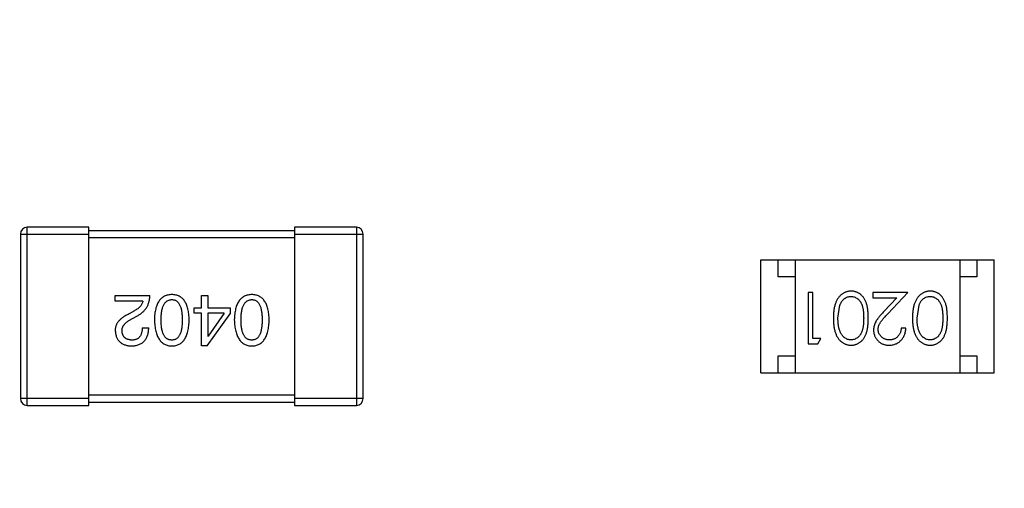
# Model space of a CAD drawing. Header units: millimetres. Extents: x -21 to 173, y -170 to -77.
# Tile 11 of 95: x 117.93 to 120.8, y -148.58 to -147.22. Entities that reach past the tile are written whole.
import ezdxf

# ---------------------------------------------------------------- set-up
doc = ezdxf.new("R2010")
doc.units = ezdxf.units.MM
doc.header["$LTSCALE"] = 1.21
doc.header["$MEASUREMENT"] = 0
doc.header["$PDMODE"] = 3
doc.header["$PDSIZE"] = 0.3125
doc.layers.get('0').update_dxf_attribs({"linetype": 'CONTINUOUS'})
doc.layers.get('DEFPOINTS').update_dxf_attribs({"linetype": 'CONTINUOUS'})
doc.layers.add('Dim', color=3, linetype='CONTINUOUS', lineweight=25)
doc.styles.get("Standard").update_dxf_attribs({"font": 'txt', "width": 0.8})
doc.dimstyles.get("Standard").update_dxf_attribs({"dimtxt": 0.15625, "dimasz": 0.1875, "dimexe": 0.125, "dimexo": 0.0625, "dimgap": 0.09, "dimtad": 0, "dimtih": 1, "dimtoh": 1, "dimzin": 4, "dimdsep": 46, "dimtxsty": 'STANDARD', "dimblk": '_FILLED', "dimblk1": '_FILLED', "dimblk2": '_FILLED', "dimcen": 0.09, "dimazin": 1, "dimtp": 0.01, "dimtm": 0.01, "dimtfac": 1, "dimtofl": 0, "dimtmove": 0, "dimatfit": 3, "dimldrblk": '_FILLED', "dimfxl": 1, "dimtolj": 1, "dimtzin": 4, "dimarcsym": 0})

# ---------------------------------------------------------------- blocks, each defined once
blk = doc.blocks.new('_FILLED')
at = {"color": 0, "linetype": 'ByBlock'}
blk.add_solid([(0, 0), (-1, 0.1667), (-1, -0.1667)], dxfattribs=at)
blk = doc.blocks.new('*D65')
at = {"layer": 'DEFPOINTS', "color": 0}
for p in [(105.5298, -92.6324), (171.1468, -92.6324), (151.3452, -159.3324)]:
    blk.add_point(p, dxfattribs=at)
at = {"layer": 'Dim', "color": 0, "lineweight": -2}
for p, q in [((105.5923, -92.6324), (171.2718, -92.6324)), ((171.1468, -95.1324), (171.1468, -122.059)), ((171.1468, -156.8324), (171.1468, -129.9057)), ((151.4077, -159.3324), (171.2718, -159.3324))]:
    blk.add_line(p, q, dxfattribs=at)
at = {"layer": 'Dim', "color": 0, "lineweight": -2, "xscale": 2.5, "yscale": 2.5, "zscale": 2.5}
for p, rotation in [((171.1468, -92.6324), 90), ((171.1468, -159.3324), 270)]:
    blk.add_blockref('_FILLED', p, dxfattribs=dict(at, rotation=rotation))
at = {"layer": 'Dim', "color": 0, "insert": (171.1468, -125.9824), "char_height": 2.5, "attachment_point": 5, "rotation": 90, "line_spacing_factor": 2.5}
blk.add_mtext('\\A1;66.70', dxfattribs=at)

msp = doc.modelspace()

# ---------------------------------------------------------------- linework, layer by layer
at = {"color": 7, "linetype": 'Continuous'}
for p, q in [((118.1295, -147.8224), (117.9495, -147.8224)), ((117.9495, -148.3424), (117.9495, -147.8224)), ((118.1295, -148.3424), (118.1295, -147.8224)), ((118.9095, -147.8224), (118.7295, -147.8224)), ((118.7295, -147.8224), (118.7295, -148.3424)), ((118.9095, -147.8224), (118.9095, -148.3424)), ((117.9295, -147.8424), (118.1295, -147.8424)), ((117.9295, -147.8424), (117.9295, -148.3224)), ((118.7295, -147.8324), (118.1295, -147.8324)), ((118.7295, -147.8424), (118.9295, -147.8424)), ((118.9295, -148.3224), (118.9295, -147.8424)), ((118.1295, -147.8524), (118.7295, -147.8524)), ((120.0896, -147.9173), (120.7696, -147.9173)), ((120.0896, -148.2473), (120.0896, -147.9173)), ((120.1396, -147.9673), (120.1396, -147.9173)), ((120.1896, -147.9173), (120.1896, -148.2473)), ((120.6696, -147.9173), (120.6696, -148.2473)), ((120.7196, -147.9173), (120.7196, -147.9673)), ((120.7696, -148.2473), (120.7696, -147.9173)), ((120.1896, -147.9673), (120.1396, -147.9673)), ((120.7196, -147.9673), (120.6696, -147.9673)), ((118.2063, -148.0212), (118.3071, -148.0212)), ((118.2063, -148.0384), (118.2063, -148.0212)), ((118.4583, -148.0212), (118.4764, -148.0212)), ((118.4583, -148.0572), (118.4583, -148.0212)), ((118.4764, -148.0212), (118.4764, -148.0572)), ((120.2413, -148.0126), (120.2278, -148.0126)), ((120.2278, -148.0126), (120.2278, -148.1626)), ((120.2413, -148.1472), (120.2413, -148.0126)), ((120.5182, -148.0126), (120.4163, -148.0126)), ((120.4163, -148.0126), (120.4163, -148.0279)), ((120.46, -148.0746), (120.5182, -148.0126)), ((118.2867, -148.0384), (118.2063, -148.0384)), ((120.3144, -148.0876), (120.32, -148.0498)), ((120.4163, -148.0279), (120.4861, -148.0279)), ((120.4861, -148.0279), (120.4485, -148.068)), ((120.5451, -148.0876), (120.5508, -148.0498)), ((118.2621, -148.0662), (118.2465, -148.0753)), ((118.2531, -148.0908), (118.2727, -148.0794)), ((118.4362, -148.0572), (118.4583, -148.0572)), ((118.4362, -148.0728), (118.4362, -148.0572)), ((118.4583, -148.0728), (118.4362, -148.0728)), ((118.4583, -148.1687), (118.4583, -148.0728)), ((118.4739, -148.1687), (118.5411, -148.0753)), ((118.4764, -148.0572), (118.5411, -148.0572)), ((118.5239, -148.0728), (118.4764, -148.0728)), ((118.4764, -148.0728), (118.4764, -148.14)), ((118.5239, -148.0728), (118.4772, -148.14)), ((118.5411, -148.0572), (118.5411, -148.0753)), ((118.285, -148.1154), (118.3039, -148.1154)), ((120.5124, -148.1164), (120.499, -148.1164)), ((118.4764, -148.14), (118.4772, -148.14)), ((120.2278, -148.1626), (120.2556, -148.1626)), ((120.2644, -148.1472), (120.2413, -148.1472)), ((120.2556, -148.1626), (120.2644, -148.1472)), ((118.4739, -148.1687), (118.4583, -148.1687)), ((120.1396, -148.1973), (120.1896, -148.1973)), ((120.1396, -148.2473), (120.1396, -148.1973)), ((120.6696, -148.1973), (120.7196, -148.1973)), ((120.7196, -148.1973), (120.7196, -148.2473)), ((120.0896, -148.2473), (120.7696, -148.2473)), ((118.1295, -148.3224), (117.9295, -148.3224)), ((118.7295, -148.3124), (118.1295, -148.3124)), ((118.1295, -148.3324), (118.7295, -148.3324)), ((118.9295, -148.3224), (118.7295, -148.3224)), ((117.9495, -148.3424), (118.1295, -148.3424)), ((118.7295, -148.3424), (118.9095, -148.3424))]:
    msp.add_line(p, q, dxfattribs=at)
for centre, start, end in [((117.9495, -147.8424), 90, 180), ((118.9095, -147.8424), 0, 90), ((117.9495, -148.3224), 180, 270), ((118.9095, -148.3224), 270, 0)]:
    msp.add_arc(centre, 0.02, start, end, dxfattribs=at)
for points, knots in [([(118.2727, -148.0794), (118.2741, -148.0786), (118.2768, -148.0771), (118.2806, -148.0746), (118.2842, -148.0719), (118.2875, -148.069), (118.2906, -148.066), (118.2933, -148.0628), (118.2959, -148.0594), (118.2982, -148.0558), (118.3002, -148.0521), (118.302, -148.0482), (118.3035, -148.0441), (118.3047, -148.0398), (118.3058, -148.0354), (118.3065, -148.0308), (118.307, -148.0261), (118.3071, -148.0228), (118.3071, -148.0212)], [0, 0, 0, 0, 0.065828, 0.130094, 0.192451, 0.254037, 0.313974, 0.373757, 0.433048, 0.492243, 0.551902, 0.611758, 0.672678, 0.734814, 0.798569, 0.863693, 0.930488, 1, 1, 1, 1]), ([(118.3713, -148.0187), (118.3693, -148.0188), (118.3654, -148.019), (118.3598, -148.0199), (118.3545, -148.0215), (118.3496, -148.0235), (118.3451, -148.0262), (118.341, -148.0294), (118.3372, -148.0332), (118.3338, -148.0376), (118.3308, -148.0425), (118.3282, -148.048), (118.326, -148.054), (118.3241, -148.0606), (118.3226, -148.0678), (118.3215, -148.0755), (118.3207, -148.0838), (118.3205, -148.0895), (118.3204, -148.0925)], [0, 0, 0, 0, 0.059134, 0.115603, 0.169236, 0.221572, 0.273254, 0.32474, 0.377319, 0.431815, 0.488555, 0.548609, 0.612242, 0.680182, 0.75251, 0.829782, 0.91231, 1, 1, 1, 1]), ([(118.4221, -148.0925), (118.422, -148.0895), (118.4218, -148.0838), (118.421, -148.0755), (118.4199, -148.0678), (118.4184, -148.0606), (118.4165, -148.054), (118.4143, -148.048), (118.4117, -148.0425), (118.4087, -148.0376), (118.4053, -148.0332), (118.4016, -148.0294), (118.3974, -148.0262), (118.3929, -148.0235), (118.388, -148.0215), (118.3828, -148.0199), (118.3771, -148.019), (118.3733, -148.0188), (118.3713, -148.0187)], [0, 0, 0, 0, 0.087693, 0.170223, 0.247496, 0.319826, 0.387768, 0.451403, 0.511459, 0.568358, 0.622671, 0.675251, 0.726739, 0.778422, 0.830759, 0.884394, 0.940865, 1, 1, 1, 1]), ([(118.6044, -148.0187), (118.6024, -148.0188), (118.5985, -148.019), (118.5929, -148.0199), (118.5877, -148.0215), (118.5828, -148.0235), (118.5783, -148.0262), (118.5741, -148.0294), (118.5704, -148.0332), (118.567, -148.0376), (118.564, -148.0425), (118.5614, -148.048), (118.5591, -148.054), (118.5573, -148.0606), (118.5558, -148.0678), (118.5547, -148.0755), (118.5539, -148.0838), (118.5537, -148.0895), (118.5536, -148.0925)], [0, 0, 0, 0, 0.059134, 0.115603, 0.169236, 0.221572, 0.273254, 0.32474, 0.377319, 0.431815, 0.488555, 0.548609, 0.612242, 0.680182, 0.75251, 0.829782, 0.91231, 1, 1, 1, 1]), ([(118.6552, -148.0925), (118.6551, -148.0895), (118.6549, -148.0838), (118.6542, -148.0755), (118.6531, -148.0678), (118.6516, -148.0606), (118.6497, -148.054), (118.6474, -148.048), (118.6449, -148.0425), (118.6418, -148.0376), (118.6385, -148.0332), (118.6347, -148.0294), (118.6306, -148.0262), (118.6261, -148.0235), (118.6212, -148.0215), (118.6159, -148.0199), (118.6103, -148.019), (118.6064, -148.0188), (118.6044, -148.0187)], [0, 0, 0, 0, 0.087693, 0.170223, 0.247496, 0.319826, 0.387768, 0.451403, 0.511459, 0.568358, 0.622671, 0.675251, 0.726739, 0.778422, 0.830759, 0.884394, 0.940865, 1, 1, 1, 1]), ([(120.3527, -148.0087), (120.3515, -148.0087), (120.3491, -148.0088), (120.3456, -148.0092), (120.3421, -148.0099), (120.3388, -148.0108), (120.3355, -148.012), (120.3323, -148.0134), (120.3293, -148.0152), (120.3262, -148.0172), (120.3233, -148.0194), (120.3206, -148.022), (120.318, -148.0247), (120.3156, -148.0278), (120.3134, -148.0311), (120.3113, -148.0347), (120.3094, -148.0385), (120.3076, -148.0425), (120.306, -148.0469), (120.3047, -148.0517), (120.3035, -148.0568), (120.3025, -148.0622), (120.3018, -148.068), (120.3013, -148.0742), (120.301, -148.0807), (120.3009, -148.0852), (120.3009, -148.0875)], [0, 0, 0, 0, 0.033824, 0.067298, 0.10028, 0.133019, 0.165736, 0.198792, 0.232372, 0.266409, 0.301016, 0.336196, 0.371972, 0.408574, 0.446394, 0.485225, 0.525372, 0.567224, 0.611081, 0.65775, 0.70702, 0.759235, 0.814484, 0.873227, 0.934937, 1, 1, 1, 1]), ([(120.4028, -148.0875), (120.4028, -148.0851), (120.4028, -148.0805), (120.4025, -148.0737), (120.402, -148.0673), (120.4012, -148.0614), (120.4003, -148.0559), (120.3993, -148.0507), (120.398, -148.046), (120.3965, -148.0417), (120.3948, -148.0377), (120.3929, -148.0339), (120.3909, -148.0305), (120.3887, -148.0273), (120.3864, -148.0243), (120.3839, -148.0216), (120.3813, -148.0191), (120.3785, -148.0169), (120.3756, -148.015), (120.3726, -148.0133), (120.3695, -148.0119), (120.3663, -148.0107), (120.363, -148.0098), (120.3596, -148.0092), (120.3562, -148.0088), (120.3538, -148.0087), (120.3527, -148.0087)], [0, 0, 0, 0, 0.068113, 0.132564, 0.193427, 0.250218, 0.303569, 0.353576, 0.400235, 0.443586, 0.484619, 0.524292, 0.56238, 0.599049, 0.63494, 0.669782, 0.704009, 0.737842, 0.771098, 0.803896, 0.836415, 0.868639, 0.900715, 0.933378, 0.966213, 1, 1, 1, 1]), ([(120.5834, -148.0087), (120.5822, -148.0087), (120.5799, -148.0088), (120.5764, -148.0092), (120.5729, -148.0099), (120.5696, -148.0108), (120.5663, -148.012), (120.5631, -148.0134), (120.56, -148.0152), (120.557, -148.0172), (120.5541, -148.0194), (120.5514, -148.022), (120.5488, -148.0247), (120.5464, -148.0278), (120.5441, -148.0311), (120.5421, -148.0347), (120.5401, -148.0385), (120.5384, -148.0425), (120.5367, -148.0469), (120.5354, -148.0517), (120.5342, -148.0568), (120.5333, -148.0622), (120.5326, -148.068), (120.532, -148.0742), (120.5317, -148.0807), (120.5317, -148.0852), (120.5317, -148.0875)], [0, 0, 0, 0, 0.033824, 0.067298, 0.10028, 0.133019, 0.165736, 0.198792, 0.232372, 0.266409, 0.301016, 0.336196, 0.371972, 0.408574, 0.446394, 0.485225, 0.525372, 0.567224, 0.611081, 0.65775, 0.70702, 0.759235, 0.814484, 0.873227, 0.934937, 1, 1, 1, 1]), ([(120.6336, -148.0875), (120.6336, -148.0851), (120.6335, -148.0805), (120.6332, -148.0737), (120.6327, -148.0673), (120.632, -148.0614), (120.6311, -148.0559), (120.6301, -148.0507), (120.6287, -148.046), (120.6272, -148.0417), (120.6255, -148.0377), (120.6237, -148.0339), (120.6217, -148.0305), (120.6195, -148.0273), (120.6172, -148.0243), (120.6147, -148.0216), (120.612, -148.0191), (120.6093, -148.0169), (120.6063, -148.015), (120.6033, -148.0133), (120.6002, -148.0119), (120.597, -148.0107), (120.5938, -148.0098), (120.5904, -148.0092), (120.587, -148.0088), (120.5846, -148.0087), (120.5834, -148.0087)], [0, 0, 0, 0, 0.068113, 0.132564, 0.193427, 0.250218, 0.303569, 0.353576, 0.400235, 0.443586, 0.484619, 0.524292, 0.56238, 0.599049, 0.63494, 0.669782, 0.704009, 0.737842, 0.771098, 0.803896, 0.836415, 0.868639, 0.900715, 0.933378, 0.966213, 1, 1, 1, 1]), ([(118.2867, -148.0384), (118.2864, -148.0397), (118.2859, -148.0423), (118.2842, -148.0461), (118.2821, -148.0497), (118.2793, -148.0533), (118.2759, -148.0567), (118.2718, -148.06), (118.2672, -148.0633), (118.2638, -148.0652), (118.2621, -148.0662)], [0, 0, 0, 0, 0.103034, 0.208166, 0.318255, 0.434664, 0.559728, 0.695394, 0.841708, 1, 1, 1, 1]), ([(118.3401, -148.0925), (118.3401, -148.0901), (118.3402, -148.0856), (118.3405, -148.079), (118.3411, -148.0728), (118.342, -148.0671), (118.3431, -148.0618), (118.3444, -148.057), (118.346, -148.0526), (118.3478, -148.0487), (118.3499, -148.0452), (118.3522, -148.0421), (118.3547, -148.0395), (118.3576, -148.0374), (118.3607, -148.0357), (118.364, -148.0345), (118.3675, -148.0337), (118.37, -148.0335), (118.3713, -148.0335)], [0, 0, 0, 0, 0.094834, 0.184067, 0.267029, 0.344713, 0.417334, 0.484367, 0.546941, 0.604717, 0.65953, 0.710539, 0.759381, 0.806382, 0.853027, 0.900623, 0.949121, 1, 1, 1, 1]), ([(118.3713, -148.0335), (118.3725, -148.0335), (118.3749, -148.0336), (118.3784, -148.0343), (118.3816, -148.0354), (118.3846, -148.0371), (118.3874, -148.0392), (118.3899, -148.0417), (118.3921, -148.0448), (118.3941, -148.0483), (118.3959, -148.0522), (118.3975, -148.0566), (118.3987, -148.0615), (118.3998, -148.0668), (118.4006, -148.0726), (118.4012, -148.0788), (118.4015, -148.0855), (118.4016, -148.0901), (118.4016, -148.0925)], [0, 0, 0, 0, 0.049766, 0.097012, 0.143225, 0.188786, 0.235079, 0.282962, 0.333687, 0.387747, 0.445963, 0.508657, 0.576545, 0.649868, 0.72822, 0.812712, 0.903543, 1, 1, 1, 1]), ([(118.5733, -148.0925), (118.5733, -148.0901), (118.5733, -148.0856), (118.5737, -148.079), (118.5743, -148.0728), (118.5751, -148.0671), (118.5762, -148.0618), (118.5776, -148.057), (118.5791, -148.0526), (118.5809, -148.0487), (118.583, -148.0452), (118.5854, -148.0421), (118.5879, -148.0395), (118.5907, -148.0374), (118.5938, -148.0357), (118.5971, -148.0345), (118.6007, -148.0337), (118.6032, -148.0335), (118.6044, -148.0335)], [0, 0, 0, 0, 0.094834, 0.184067, 0.267029, 0.344713, 0.417334, 0.484367, 0.546941, 0.604717, 0.65953, 0.710539, 0.759381, 0.806382, 0.853027, 0.900623, 0.949121, 1, 1, 1, 1]), ([(118.6044, -148.0335), (118.6056, -148.0335), (118.608, -148.0336), (118.6115, -148.0343), (118.6148, -148.0354), (118.6177, -148.0371), (118.6205, -148.0392), (118.623, -148.0417), (118.6253, -148.0448), (118.6273, -148.0483), (118.629, -148.0522), (118.6306, -148.0566), (118.6318, -148.0615), (118.6329, -148.0668), (118.6337, -148.0726), (118.6343, -148.0788), (118.6347, -148.0855), (118.6347, -148.0901), (118.6347, -148.0925)], [0, 0, 0, 0, 0.049766, 0.097012, 0.143225, 0.188786, 0.235079, 0.282962, 0.333687, 0.387747, 0.445963, 0.508657, 0.576545, 0.649868, 0.72822, 0.812712, 0.903543, 1, 1, 1, 1]), ([(120.32, -148.0498), (120.3204, -148.0488), (120.3212, -148.0468), (120.3225, -148.0438), (120.324, -148.0411), (120.3256, -148.0386), (120.3273, -148.0363), (120.3292, -148.0341), (120.3312, -148.0322), (120.334, -148.03), (120.3377, -148.0276), (120.3424, -148.0256), (120.3472, -148.0243), (120.3506, -148.0242), (120.3522, -148.0241)], [0, 0, 0, 0, 0.075949, 0.148549, 0.218996, 0.286119, 0.351826, 0.416074, 0.478265, 0.540325, 0.660405, 0.774606, 0.887187, 1, 1, 1, 1]), ([(120.3522, -148.0241), (120.3539, -148.0242), (120.3572, -148.0243), (120.362, -148.0256), (120.3668, -148.0277), (120.3705, -148.0301), (120.3734, -148.0324), (120.3755, -148.0343), (120.3773, -148.0365), (120.3791, -148.0388), (120.3808, -148.0413), (120.3822, -148.044), (120.3836, -148.0469), (120.3848, -148.05), (120.3859, -148.0534), (120.3868, -148.0572), (120.3876, -148.0613), (120.3883, -148.0658), (120.3887, -148.0707), (120.3891, -148.076), (120.3893, -148.0817), (120.3893, -148.0856), (120.3894, -148.0876)], [0, 0, 0, 0, 0.060034, 0.120278, 0.182348, 0.247919, 0.281641, 0.315701, 0.350322, 0.385703, 0.421819, 0.459196, 0.497866, 0.538301, 0.58121, 0.628183, 0.679403, 0.734699, 0.794074, 0.858416, 0.927049, 1, 1, 1, 1]), ([(120.5508, -148.0498), (120.5512, -148.0488), (120.5519, -148.0468), (120.5533, -148.0438), (120.5547, -148.0411), (120.5563, -148.0386), (120.5581, -148.0363), (120.5599, -148.0341), (120.562, -148.0322), (120.5648, -148.03), (120.5684, -148.0276), (120.5732, -148.0256), (120.578, -148.0243), (120.5813, -148.0242), (120.583, -148.0241)], [0, 0, 0, 0, 0.075949, 0.148549, 0.218996, 0.286119, 0.351826, 0.416074, 0.478265, 0.540325, 0.660405, 0.774606, 0.887187, 1, 1, 1, 1]), ([(120.583, -148.0241), (120.5846, -148.0242), (120.5879, -148.0243), (120.5928, -148.0256), (120.5976, -148.0277), (120.6013, -148.0301), (120.6042, -148.0324), (120.6062, -148.0343), (120.6081, -148.0365), (120.6099, -148.0388), (120.6115, -148.0413), (120.613, -148.044), (120.6143, -148.0469), (120.6156, -148.05), (120.6167, -148.0534), (120.6176, -148.0572), (120.6184, -148.0613), (120.619, -148.0658), (120.6195, -148.0707), (120.6198, -148.076), (120.6201, -148.0817), (120.6201, -148.0856), (120.6201, -148.0876)], [0, 0, 0, 0, 0.060034, 0.120278, 0.182348, 0.247919, 0.281641, 0.315701, 0.350322, 0.385703, 0.421819, 0.459196, 0.497866, 0.538301, 0.58121, 0.628183, 0.679403, 0.734699, 0.794074, 0.858416, 0.927049, 1, 1, 1, 1]), ([(118.2465, -148.0753), (118.2448, -148.076), (118.2415, -148.0776), (118.2368, -148.0801), (118.2324, -148.0827), (118.2283, -148.0853), (118.2246, -148.0881), (118.2213, -148.0909), (118.2182, -148.0939), (118.2156, -148.0969), (118.2132, -148.1), (118.2112, -148.1033), (118.2095, -148.1066), (118.2081, -148.11), (118.2072, -148.1135), (118.2065, -148.1171), (118.2062, -148.1207), (118.2063, -148.1232), (118.2063, -148.1244)], [0, 0, 0, 0, 0.082731, 0.161257, 0.236138, 0.307554, 0.375712, 0.440848, 0.502916, 0.562567, 0.619798, 0.675716, 0.73039, 0.78386, 0.837315, 0.890547, 0.944917, 1, 1, 1, 1]), ([(120.4485, -148.068), (120.4471, -148.0695), (120.4443, -148.0725), (120.4404, -148.0769), (120.4368, -148.081), (120.4336, -148.0849), (120.4308, -148.0885), (120.4283, -148.0919), (120.4262, -148.095), (120.4239, -148.0988), (120.4216, -148.1036), (120.4196, -148.1095), (120.4184, -148.1156), (120.4183, -148.1197), (120.4182, -148.1218)], [0, 0, 0, 0, 0.09953, 0.192079, 0.277712, 0.357454, 0.429648, 0.495771, 0.555538, 0.608657, 0.707578, 0.804328, 0.901298, 1, 1, 1, 1]), ([(120.4317, -148.1206), (120.4317, -148.119), (120.4318, -148.1157), (120.4329, -148.111), (120.4346, -148.1063), (120.4366, -148.1025), (120.4386, -148.0994), (120.4405, -148.0967), (120.4429, -148.0938), (120.4455, -148.0905), (120.4486, -148.0869), (120.452, -148.0831), (120.4559, -148.079), (120.4586, -148.0761), (120.46, -148.0746)], [0, 0, 0, 0, 0.088014, 0.174976, 0.2638, 0.355443, 0.406413, 0.465519, 0.533076, 0.609353, 0.693899, 0.787171, 0.889197, 1, 1, 1, 1]), ([(118.226, -148.1253), (118.226, -148.1245), (118.2259, -148.1228), (118.226, -148.1204), (118.2264, -148.1181), (118.227, -148.1157), (118.2279, -148.1134), (118.229, -148.1112), (118.2304, -148.1089), (118.232, -148.1068), (118.2337, -148.1046), (118.2358, -148.1025), (118.2381, -148.1005), (118.2406, -148.0985), (118.2434, -148.0965), (118.2464, -148.0945), (118.2496, -148.0926), (118.2519, -148.0914), (118.2531, -148.0908)], [0, 0, 0, 0, 0.052237, 0.103888, 0.155485, 0.207395, 0.259864, 0.31356, 0.369176, 0.4266, 0.486836, 0.550048, 0.61567, 0.685271, 0.75824, 0.834614, 0.915635, 1, 1, 1, 1]), ([(118.3204, -148.0925), (118.3206, -148.0955), (118.3208, -148.1013), (118.3217, -148.1098), (118.3229, -148.1177), (118.3244, -148.1251), (118.3263, -148.1319), (118.3286, -148.1381), (118.3312, -148.1437), (118.3343, -148.1488), (118.3376, -148.1533), (118.3413, -148.1573), (118.3454, -148.1607), (118.3499, -148.1634), (118.3548, -148.1656), (118.3599, -148.1673), (118.3655, -148.1684), (118.3693, -148.1686), (118.3713, -148.1687)], [0, 0, 0, 0, 0.088475, 0.171606, 0.249595, 0.322626, 0.391327, 0.455765, 0.516374, 0.573675, 0.628522, 0.681161, 0.732559, 0.783563, 0.83504, 0.887639, 0.942585, 1, 1, 1, 1]), ([(118.3713, -148.1515), (118.37, -148.1514), (118.3676, -148.1513), (118.364, -148.1507), (118.3607, -148.1495), (118.3576, -148.1479), (118.3548, -148.1458), (118.3522, -148.1432), (118.3499, -148.1402), (118.3478, -148.1367), (118.346, -148.1327), (118.3444, -148.1283), (118.3431, -148.1235), (118.342, -148.1182), (118.3411, -148.1124), (118.3405, -148.1062), (118.3402, -148.0995), (118.3401, -148.0949), (118.3401, -148.0925)], [0, 0, 0, 0, 0.050604, 0.098688, 0.145699, 0.191791, 0.238625, 0.286717, 0.337546, 0.391814, 0.449755, 0.512106, 0.579685, 0.652048, 0.730262, 0.814146, 0.904281, 1, 1, 1, 1]), ([(118.4016, -148.0925), (118.4016, -148.0949), (118.4015, -148.0995), (118.4012, -148.1062), (118.4006, -148.1124), (118.3998, -148.1182), (118.3987, -148.1235), (118.3975, -148.1284), (118.3959, -148.1327), (118.3941, -148.1367), (118.3921, -148.1402), (118.3899, -148.1432), (118.3873, -148.1458), (118.3846, -148.1479), (118.3816, -148.1495), (118.3784, -148.1507), (118.3749, -148.1513), (118.3725, -148.1514), (118.3713, -148.1515)], [0, 0, 0, 0, 0.096452, 0.187278, 0.271765, 0.350519, 0.423437, 0.491321, 0.554011, 0.612224, 0.666281, 0.717003, 0.764884, 0.811423, 0.856783, 0.902993, 0.950236, 1, 1, 1, 1]), ([(118.3713, -148.1687), (118.3733, -148.1686), (118.3771, -148.1684), (118.3828, -148.1675), (118.388, -148.1659), (118.3929, -148.1638), (118.3974, -148.161), (118.4016, -148.1576), (118.4053, -148.1537), (118.4087, -148.1492), (118.4117, -148.1441), (118.4143, -148.1384), (118.4165, -148.1322), (118.4184, -148.1254), (118.4199, -148.118), (118.421, -148.11), (118.4218, -148.1014), (118.422, -148.0955), (118.4221, -148.0925)], [0, 0, 0, 0, 0.057911, 0.113262, 0.165956, 0.217443, 0.268511, 0.319665, 0.372, 0.426129, 0.483365, 0.543779, 0.607756, 0.676562, 0.749704, 0.827713, 0.911177, 1, 1, 1, 1]), ([(118.5536, -148.0925), (118.5537, -148.0955), (118.554, -148.1013), (118.5548, -148.1098), (118.556, -148.1177), (118.5576, -148.1251), (118.5595, -148.1319), (118.5617, -148.1381), (118.5644, -148.1437), (118.5674, -148.1488), (118.5708, -148.1533), (118.5745, -148.1573), (118.5786, -148.1607), (118.5831, -148.1634), (118.5879, -148.1656), (118.5931, -148.1673), (118.5986, -148.1684), (118.6025, -148.1686), (118.6044, -148.1687)], [0, 0, 0, 0, 0.088475, 0.171606, 0.249595, 0.322626, 0.391327, 0.455765, 0.516374, 0.573675, 0.628522, 0.681161, 0.732559, 0.783563, 0.83504, 0.887639, 0.942585, 1, 1, 1, 1]), ([(118.6044, -148.1515), (118.6032, -148.1514), (118.6007, -148.1513), (118.5971, -148.1507), (118.5938, -148.1495), (118.5907, -148.1479), (118.5879, -148.1458), (118.5853, -148.1432), (118.583, -148.1402), (118.5809, -148.1367), (118.5791, -148.1327), (118.5775, -148.1283), (118.5762, -148.1235), (118.5751, -148.1182), (118.5743, -148.1124), (118.5737, -148.1062), (118.5733, -148.0995), (118.5733, -148.0949), (118.5733, -148.0925)], [0, 0, 0, 0, 0.050604, 0.098688, 0.145699, 0.191791, 0.238625, 0.286717, 0.337546, 0.391814, 0.449755, 0.512106, 0.579685, 0.652048, 0.730262, 0.814146, 0.904281, 1, 1, 1, 1]), ([(118.6044, -148.1687), (118.6064, -148.1686), (118.6103, -148.1684), (118.6159, -148.1675), (118.6212, -148.1659), (118.6261, -148.1638), (118.6306, -148.161), (118.6347, -148.1576), (118.6385, -148.1537), (118.6418, -148.1492), (118.6448, -148.1441), (118.6474, -148.1384), (118.6497, -148.1322), (118.6515, -148.1254), (118.6531, -148.118), (118.6542, -148.11), (118.6549, -148.1014), (118.6551, -148.0955), (118.6552, -148.0925)], [0, 0, 0, 0, 0.057911, 0.113262, 0.165956, 0.217443, 0.268511, 0.319665, 0.372, 0.426129, 0.483365, 0.543779, 0.607756, 0.676562, 0.749704, 0.827713, 0.911177, 1, 1, 1, 1]), ([(118.6347, -148.0925), (118.6347, -148.0949), (118.6347, -148.0995), (118.6343, -148.1062), (118.6337, -148.1124), (118.633, -148.1182), (118.6318, -148.1235), (118.6306, -148.1284), (118.629, -148.1327), (118.6273, -148.1367), (118.6253, -148.1402), (118.623, -148.1432), (118.6205, -148.1458), (118.6178, -148.1479), (118.6148, -148.1495), (118.6115, -148.1507), (118.608, -148.1513), (118.6056, -148.1514), (118.6044, -148.1515)], [0, 0, 0, 0, 0.096452, 0.187278, 0.271765, 0.350519, 0.423437, 0.491321, 0.554011, 0.612224, 0.666281, 0.717003, 0.764884, 0.811423, 0.856783, 0.902993, 0.950236, 1, 1, 1, 1]), ([(120.3009, -148.0875), (120.3009, -148.0898), (120.301, -148.0943), (120.3013, -148.1009), (120.3018, -148.1071), (120.3025, -148.1129), (120.3035, -148.1184), (120.3047, -148.1235), (120.3061, -148.1283), (120.3077, -148.1327), (120.3095, -148.1368), (120.3114, -148.1406), (120.3135, -148.1442), (120.3158, -148.1475), (120.3182, -148.1505), (120.3207, -148.1533), (120.3235, -148.1558), (120.3263, -148.158), (120.3293, -148.16), (120.3324, -148.1617), (120.3356, -148.1632), (120.3388, -148.1643), (120.3422, -148.1653), (120.3456, -148.1659), (120.3491, -148.1663), (120.3515, -148.1664), (120.3527, -148.1664)], [0, 0, 0, 0, 0.065278, 0.127205, 0.186168, 0.241675, 0.294115, 0.343609, 0.390387, 0.434463, 0.476646, 0.517002, 0.555936, 0.593716, 0.630057, 0.665601, 0.700745, 0.734917, 0.768681, 0.802087, 0.834849, 0.867433, 0.900138, 0.932806, 0.966212, 1, 1, 1, 1]), ([(120.3522, -148.151), (120.3506, -148.1509), (120.3473, -148.1508), (120.3424, -148.1495), (120.3378, -148.1474), (120.334, -148.145), (120.3312, -148.1427), (120.3291, -148.1407), (120.3272, -148.1385), (120.3254, -148.136), (120.3237, -148.1333), (120.3221, -148.1304), (120.3207, -148.1272), (120.3193, -148.1238), (120.3182, -148.1201), (120.3171, -148.1162), (120.3163, -148.112), (120.3156, -148.1076), (120.3151, -148.103), (120.3146, -148.098), (120.3144, -148.0929), (120.3144, -148.0894), (120.3144, -148.0876)], [0, 0, 0, 0, 0.059689, 0.119507, 0.181075, 0.246162, 0.279894, 0.314468, 0.350403, 0.387474, 0.426147, 0.466624, 0.508745, 0.553328, 0.600058, 0.649177, 0.700552, 0.754894, 0.811825, 0.871514, 0.934319, 1, 1, 1, 1]), ([(120.3894, -148.0876), (120.3893, -148.0896), (120.3893, -148.0935), (120.3891, -148.0991), (120.3887, -148.1044), (120.3882, -148.1093), (120.3876, -148.1138), (120.3868, -148.118), (120.3859, -148.1217), (120.3848, -148.1252), (120.3835, -148.1283), (120.3822, -148.1312), (120.3807, -148.1339), (120.3791, -148.1364), (120.3773, -148.1387), (120.3754, -148.1408), (120.3734, -148.1428), (120.3705, -148.145), (120.3668, -148.1474), (120.3621, -148.1495), (120.3572, -148.1508), (120.3539, -148.1509), (120.3522, -148.151)], [0, 0, 0, 0, 0.073302, 0.142286, 0.206253, 0.266017, 0.321612, 0.372532, 0.419497, 0.462398, 0.502825, 0.541489, 0.579034, 0.615143, 0.650298, 0.684912, 0.718701, 0.752189, 0.817245, 0.879117, 0.939613, 1, 1, 1, 1]), ([(120.3527, -148.1664), (120.3538, -148.1664), (120.3562, -148.1663), (120.3596, -148.1659), (120.363, -148.1653), (120.3663, -148.1643), (120.3695, -148.1632), (120.3726, -148.1617), (120.3757, -148.16), (120.3786, -148.158), (120.3814, -148.1558), (120.3841, -148.1534), (120.3865, -148.1507), (120.3889, -148.1477), (120.391, -148.1445), (120.3931, -148.1411), (120.3949, -148.1373), (120.3966, -148.1334), (120.398, -148.1291), (120.3993, -148.1244), (120.4004, -148.1193), (120.4013, -148.1137), (120.402, -148.1078), (120.4025, -148.1014), (120.4028, -148.0946), (120.4028, -148.0899), (120.4028, -148.0875)], [0, 0, 0, 0, 0.033742, 0.066533, 0.099153, 0.13154, 0.164087, 0.196563, 0.229707, 0.263315, 0.297504, 0.331686, 0.366482, 0.4021, 0.438958, 0.476748, 0.515985, 0.556589, 0.599519, 0.645765, 0.695487, 0.748721, 0.805687, 0.866754, 0.931405, 1, 1, 1, 1]), ([(120.5317, -148.0875), (120.5317, -148.0898), (120.5317, -148.0943), (120.532, -148.1009), (120.5326, -148.1071), (120.5333, -148.1129), (120.5343, -148.1184), (120.5354, -148.1235), (120.5369, -148.1283), (120.5384, -148.1327), (120.5403, -148.1368), (120.5422, -148.1406), (120.5443, -148.1442), (120.5465, -148.1475), (120.549, -148.1505), (120.5515, -148.1533), (120.5542, -148.1558), (120.5571, -148.158), (120.5601, -148.16), (120.5632, -148.1617), (120.5663, -148.1632), (120.5696, -148.1643), (120.5729, -148.1653), (120.5764, -148.1659), (120.5799, -148.1663), (120.5822, -148.1664), (120.5834, -148.1664)], [0, 0, 0, 0, 0.065278, 0.127205, 0.186168, 0.241675, 0.294115, 0.343609, 0.390387, 0.434463, 0.476646, 0.517002, 0.555936, 0.593716, 0.630057, 0.665601, 0.700745, 0.734917, 0.768681, 0.802087, 0.834849, 0.867433, 0.900138, 0.932806, 0.966212, 1, 1, 1, 1]), ([(120.583, -148.151), (120.5813, -148.1509), (120.5781, -148.1508), (120.5732, -148.1495), (120.5685, -148.1474), (120.5648, -148.145), (120.5619, -148.1427), (120.5599, -148.1407), (120.5579, -148.1385), (120.5561, -148.136), (120.5544, -148.1333), (120.5529, -148.1304), (120.5514, -148.1272), (120.5501, -148.1238), (120.549, -148.1201), (120.5479, -148.1162), (120.5471, -148.112), (120.5463, -148.1076), (120.5458, -148.103), (120.5454, -148.098), (120.5452, -148.0929), (120.5451, -148.0894), (120.5451, -148.0876)], [0, 0, 0, 0, 0.059689, 0.119507, 0.181075, 0.246162, 0.279894, 0.314468, 0.350403, 0.387474, 0.426147, 0.466624, 0.508745, 0.553328, 0.600058, 0.649177, 0.700552, 0.754894, 0.811825, 0.871514, 0.934319, 1, 1, 1, 1]), ([(120.6201, -148.0876), (120.6201, -148.0896), (120.6201, -148.0935), (120.6198, -148.0991), (120.6195, -148.1044), (120.619, -148.1093), (120.6184, -148.1138), (120.6176, -148.118), (120.6167, -148.1217), (120.6156, -148.1252), (120.6143, -148.1283), (120.613, -148.1312), (120.6115, -148.1339), (120.6098, -148.1364), (120.6081, -148.1387), (120.6062, -148.1408), (120.6042, -148.1428), (120.6013, -148.145), (120.5976, -148.1474), (120.5929, -148.1495), (120.588, -148.1508), (120.5846, -148.1509), (120.583, -148.151)], [0, 0, 0, 0, 0.073302, 0.142286, 0.206253, 0.266017, 0.321612, 0.372532, 0.419497, 0.462398, 0.502825, 0.541489, 0.579034, 0.615143, 0.650298, 0.684912, 0.718701, 0.752189, 0.817245, 0.879117, 0.939613, 1, 1, 1, 1]), ([(120.5834, -148.1664), (120.5846, -148.1664), (120.587, -148.1663), (120.5904, -148.1659), (120.5938, -148.1653), (120.5971, -148.1643), (120.6003, -148.1632), (120.6034, -148.1617), (120.6064, -148.16), (120.6094, -148.158), (120.6122, -148.1558), (120.6149, -148.1534), (120.6173, -148.1507), (120.6197, -148.1477), (120.6218, -148.1445), (120.6238, -148.1411), (120.6256, -148.1373), (120.6273, -148.1334), (120.6288, -148.1291), (120.6301, -148.1244), (120.6312, -148.1193), (120.632, -148.1137), (120.6327, -148.1078), (120.6332, -148.1014), (120.6335, -148.0946), (120.6336, -148.0899), (120.6336, -148.0875)], [0, 0, 0, 0, 0.033742, 0.066533, 0.099153, 0.13154, 0.164087, 0.196563, 0.229707, 0.263315, 0.297504, 0.331686, 0.366482, 0.4021, 0.438958, 0.476748, 0.515985, 0.556589, 0.599519, 0.645765, 0.695487, 0.748721, 0.805687, 0.866754, 0.931405, 1, 1, 1, 1]), ([(118.2063, -148.1244), (118.2065, -148.1261), (118.2067, -148.1294), (118.2075, -148.1342), (118.2086, -148.1387), (118.2101, -148.1429), (118.2119, -148.1467), (118.214, -148.1503), (118.2164, -148.1535), (118.2192, -148.1565), (118.2223, -148.1591), (118.2257, -148.1614), (118.2295, -148.1634), (118.2336, -148.1651), (118.238, -148.1665), (118.2427, -148.1676), (118.2478, -148.1683), (118.2513, -148.1686), (118.2531, -148.1687)], [0, 0, 0, 0, 0.070688, 0.137741, 0.201612, 0.262778, 0.321223, 0.378455, 0.434411, 0.490146, 0.546362, 0.603392, 0.662208, 0.723401, 0.787372, 0.85442, 0.925153, 1, 1, 1, 1]), ([(118.2555, -148.1515), (118.2544, -148.1514), (118.2522, -148.1513), (118.249, -148.151), (118.246, -148.1503), (118.2432, -148.1496), (118.2407, -148.1486), (118.2383, -148.1475), (118.2361, -148.1461), (118.2342, -148.1446), (118.2324, -148.1428), (118.2309, -148.1409), (118.2295, -148.1387), (118.2284, -148.1364), (118.2275, -148.1339), (118.2268, -148.1312), (118.2263, -148.1283), (118.2261, -148.1263), (118.226, -148.1253)], [0, 0, 0, 0, 0.076112, 0.148436, 0.216883, 0.281466, 0.34298, 0.402356, 0.459881, 0.51546, 0.571111, 0.62658, 0.683162, 0.741007, 0.801404, 0.863825, 0.930544, 1, 1, 1, 1]), ([(118.2531, -148.1687), (118.2551, -148.1686), (118.259, -148.1684), (118.2647, -148.1676), (118.27, -148.1664), (118.2749, -148.1649), (118.2795, -148.1629), (118.2836, -148.1605), (118.2874, -148.1578), (118.2908, -148.1546), (118.2938, -148.1511), (118.2964, -148.1471), (118.2987, -148.1428), (118.3005, -148.1381), (118.3019, -148.133), (118.303, -148.1275), (118.3037, -148.1216), (118.3038, -148.1175), (118.3039, -148.1154)], [0, 0, 0, 0, 0.07282, 0.141057, 0.2062, 0.267672, 0.326735, 0.383519, 0.439188, 0.494454, 0.549628, 0.605958, 0.66397, 0.72402, 0.787502, 0.854127, 0.925065, 1, 1, 1, 1]), ([(118.285, -148.1154), (118.285, -148.1169), (118.2849, -148.1197), (118.2844, -148.1238), (118.2838, -148.1276), (118.2829, -148.1312), (118.2818, -148.1344), (118.2806, -148.1374), (118.279, -148.1401), (118.2773, -148.1425), (118.2753, -148.1446), (118.2731, -148.1465), (118.2707, -148.148), (118.2681, -148.1493), (118.2653, -148.1503), (118.2622, -148.151), (118.2589, -148.1514), (118.2567, -148.1515), (118.2555, -148.1515)], [0, 0, 0, 0, 0.082594, 0.15978, 0.232961, 0.301462, 0.365595, 0.426678, 0.484662, 0.540809, 0.595146, 0.648401, 0.702272, 0.757102, 0.813447, 0.872233, 0.934055, 1, 1, 1, 1]), ([(120.4182, -148.1218), (120.4182, -148.1233), (120.4183, -148.1262), (120.4189, -148.1305), (120.4199, -148.1347), (120.4212, -148.1387), (120.4231, -148.1425), (120.4252, -148.1462), (120.4278, -148.1498), (120.4307, -148.1532), (120.4339, -148.1563), (120.4374, -148.159), (120.4412, -148.1613), (120.4452, -148.1632), (120.4494, -148.1646), (120.4539, -148.1656), (120.4586, -148.1663), (120.4619, -148.1664), (120.4635, -148.1664)], [0, 0, 0, 0, 0.06271, 0.123347, 0.183401, 0.242828, 0.302097, 0.36242, 0.423725, 0.487032, 0.550491, 0.612709, 0.674265, 0.73617, 0.799211, 0.863483, 0.930525, 1, 1, 1, 1]), ([(120.4642, -148.151), (120.4631, -148.151), (120.4609, -148.1509), (120.4576, -148.1505), (120.4545, -148.1498), (120.4516, -148.1488), (120.4487, -148.1475), (120.446, -148.146), (120.4435, -148.1442), (120.4411, -148.1421), (120.4389, -148.1398), (120.437, -148.1374), (120.4353, -148.1348), (120.434, -148.1322), (120.4329, -148.1295), (120.4322, -148.1266), (120.4317, -148.1236), (120.4317, -148.1216), (120.4317, -148.1206)], [0, 0, 0, 0, 0.068027, 0.133505, 0.19695, 0.26027, 0.322741, 0.384982, 0.448465, 0.513424, 0.578224, 0.640011, 0.700094, 0.760067, 0.819012, 0.877878, 0.938035, 1, 1, 1, 1]), ([(120.4635, -148.1664), (120.4652, -148.1664), (120.4685, -148.1663), (120.4733, -148.1656), (120.4779, -148.1645), (120.4824, -148.163), (120.4866, -148.161), (120.4906, -148.1585), (120.4944, -148.1557), (120.498, -148.1524), (120.5012, -148.1488), (120.5041, -148.1449), (120.5065, -148.1407), (120.5086, -148.1363), (120.5102, -148.1317), (120.5114, -148.1268), (120.5122, -148.1217), (120.5123, -148.1182), (120.5124, -148.1164)], [0, 0, 0, 0, 0.06445, 0.126725, 0.187421, 0.247417, 0.306749, 0.366595, 0.427749, 0.490235, 0.553031, 0.614805, 0.676505, 0.738096, 0.801021, 0.864897, 0.931209, 1, 1, 1, 1]), ([(120.499, -148.1164), (120.4988, -148.1177), (120.4986, -148.1203), (120.4978, -148.1241), (120.4969, -148.1277), (120.4957, -148.131), (120.4942, -148.1341), (120.4924, -148.1369), (120.4904, -148.1396), (120.4882, -148.1419), (120.4857, -148.1441), (120.4831, -148.1459), (120.4803, -148.1475), (120.4774, -148.1488), (120.4743, -148.1498), (120.4711, -148.1505), (120.4677, -148.1509), (120.4654, -148.151), (120.4642, -148.151)], [0, 0, 0, 0, 0.073648, 0.143686, 0.210962, 0.275557, 0.338064, 0.399311, 0.4594, 0.51934, 0.579024, 0.637809, 0.695959, 0.754122, 0.813113, 0.873453, 0.935561, 1, 1, 1, 1])]:
    msp.add_open_spline(points, degree=3, knots=knots, dxfattribs=at)

# ---------------------------------------------------------------- dimensions: what is measured, and where the dimension line sits
at = {"layer": 'Dim'}
dim = msp.add_linear_dim(base=(171.1468, -92.6324), p1=(151.3452, -159.3324), p2=(105.5298, -92.6324), angle=90, dimstyle='STANDARD', override={"dimtxt": 2.5, "dimasz": 2.5, "dimtih": 0, "dimtoh": 0, "dimzin": 0, "dimcen": 0.198, "dimadec": 0, "dimazin": 0, "dimtp": 0, "dimtm": 0, "dimtdec": 4, "dimtzin": 0}, dxfattribs=at)
dim.commit()
dim.dimension.update_dxf_attribs({"geometry": '*D65', "text_midpoint": (171.1468, -125.9824)})

doc.saveas('drawing.dxf')
